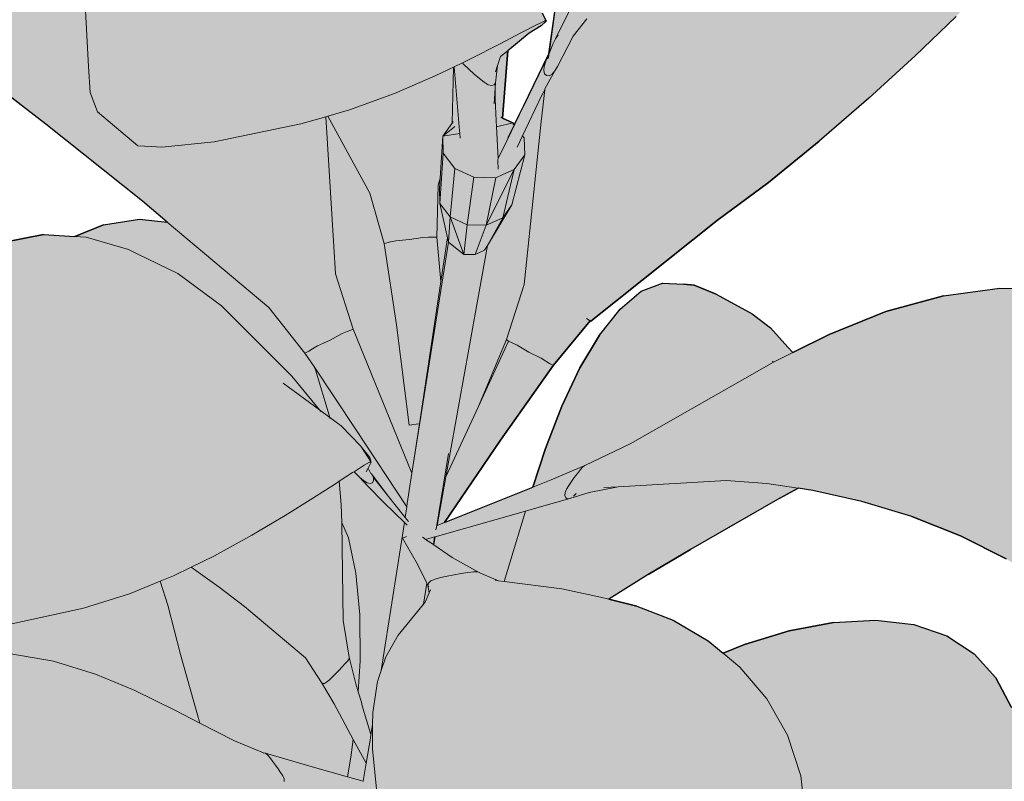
# Model space of a CAD drawing. Header units: millimetres. Extents: x 488786 to 747986, y 25193 to 95000.
# Tile 73 of 127: x 583467 to 583552, y 80817 to 80882. Entities that reach past the tile are written whole.
import ezdxf

# ---------------------------------------------------------------- set-up
doc = ezdxf.new("R2010")
doc.units = ezdxf.units.MM
doc.layers.add('25. 255', color=255, linetype='Continuous')
doc.layers.add('6. FUR1', color=181, linetype='Continuous')
doc.layers.add('7. FUR2', color=241, linetype='Continuous', lineweight=5)

# ---------------------------------------------------------------- blocks, each defined once
blk = doc.blocks.new('YUHIHA_Accessory_Plant_LeafBranch_A_Plan', base_point=(63907.697, -72136.76))
at = {"layer": '25. 255'}
h = blk.add_hatch(color=256, dxfattribs=at)
h.dxf.hatch_style = 1
h.paths.add_polyline_path([(63725.715, -72048.843), (63726.68, -72043.894), (63728.518, -72040.274), (63731.351, -72037.247), (63735.096, -72034.921), (63739.666, -72033.401), (63744.979, -72032.794), (63750.761, -72033.008), (63756.743, -72033.951), (63759.189, -72034.605), (63760.844, -72031.553), (63763.592, -72028.295), (63766.83, -72025.945), (63770.398, -72024.464), (63774.137, -72023.812), (63777.115, -72023.919), (63776.715, -72023.415), (63775.129, -72020.961), (63774.182, -72018.799), (63773.9, -72016.907), (63773.924, -72016.81), (63770.039, -72012.882), (63766.436, -72008.682), (63763.468, -72004.527), (63761.301, -72000.544), (63760.101, -71996.859), (63759.858, -71993.478), (63760.565, -71990.407), (63761.275, -71989.217), (63761.388, -71985.762), (63762.355, -71981.951), (63765.442, -71975.325), (63767.668, -71972.078), (63768.412, -71971.23), (63769.266, -71970.597), (63773.946, -71967.908), (63774.87, -71967.466), (63778.789, -71967.041), (63782.89, -71966.896), (63786.389, -71967.402), (63789.981, -71968.661), (63793.339, -71970.933), (63796.383, -71974.07), (63799.033, -71977.927), (63801.209, -71982.359), (63801.873, -71975.37), (63802.083, -71975.388), (63802.185, -71975.4), (63805.608, -71975.709), (63805.71, -71975.722), (63805.92, -71975.739), (63805.174, -71984.368), (63804.765, -71991.401), (63805.035, -71995.863), (63808.674, -72008.087), (63809.298, -72009.972), (63809.513, -72009.477), (63811.435, -72005.867), (63813.951, -72002.64), (63816.974, -71999.936), (63817.764, -71999.466), (63818.93, -71994.157), (63820.453, -71989.269), (63822.312, -71985.097), (63824.506, -71981.847), (63827.027, -71979.524), (63829.867, -71978.128), (63833.02, -71977.663), (63834.179, -71977.637), (63837.504, -71978.017), (63841.553, -71979.198), (63846.907, -71981.792), (63851.143, -71984.339), (63853.799, -71985.189), (63857.328, -71986.527), (63858.755, -71987.229), (63860.998, -71989), (63861.579, -71989.848), (63862.712, -71991.672), (63862.815, -71994.025), (63861.953, -71996.869), (63860.189, -72000.162), (63857.587, -72003.867), (63854.21, -72007.944), (63850.394, -72012.059), (63852.455, -72015.222), (63852.985, -72016.381), (63853.386, -72017.635), (63853.366, -72018.157), (63853.592, -72018.309), (63858.066, -72022.376), (63860.483, -72025.187), (63861.496, -72026.204), (63862.525, -72027.595), (63862.785, -72029.238), (63862.572, -72029.846), (63863.984, -72031.463), (63864.286, -72030.932), (63864.082, -72031.575), (63864.186, -72031.714), (63864.255, -72031.512), (63864.242, -72031.767), (63864.282, -72031.804), (63867.017, -72035.688), (63870.979, -72043.662), (63871.368, -72044.868), (63871.466, -72045.385), (63871.417, -72047.687), (63871.156, -72051.225), (63870.448, -72052.572), (63869.074, -72053.721), (63865.598, -72056.503), (63862.964, -72057.882), (63865.534, -72059.609), (63870.116, -72063.384), (63874.307, -72067.588), (63878.059, -72072.187), (63881.345, -72077.131), (63884.134, -72082.372), (63886.161, -72087.288), (63888.324, -72086.451), (63891.718, -72085.55), (63895.221, -72085.171), (63895.536, -72085.179), (63895.893, -72084.811), (63898.238, -72083.056), (63900.632, -72081.949), (63903.07, -72081.527), (63906.358, -72081.992), (63908.111, -72082.499), (63909.149, -72083.003), (63912.493, -72084.843), (63915.301, -72087.328), (63916.098, -72087.998), (63918.316, -72078.271), (63922.25, -72058.659), (63922.999, -72055.367), (63923.716, -72052.632), (63924.454, -72050.475), (63925.268, -72048.917), (63926.212, -72047.978), (63928.095, -72047.544), (63929.745, -72047.755), (63932.402, -72048.926), (63934.044, -72050.061), (63936.536, -72050.703), (63940.181, -72051.809), (63941.379, -72052.244), (63942.629, -72051.896), (63946.133, -72051.006), (63948.769, -72050.777), (63952.533, -72050.673), (63956.467, -72051.303), (63959.564, -72052.649), (63962.21, -72054.734), (63964.288, -72057.489), (63965.685, -72060.845), (63966.282, -72064.735), (63966.163, -72068.96), (63965.409, -72073.325), (63964.101, -72077.634), (63962.32, -72081.689), (63960.3, -72085.514), (63954.821, -72093.933), (63956.189, -72093.525), (63959.262, -72092.71), (63961.721, -72092.208), (63963.592, -72092.063), (63964.902, -72092.321), (63965.676, -72093.026), (63966.133, -72093.765), (63966.399, -72094.839), (63966.682, -72097.844), (63966.594, -72098.26), (63972.517, -72092.691), (63975.41, -72089.65), (63978.29, -72086.386), (63980.6, -72083.477), (63978.84, -72080.277), (63976.756, -72076.928), (63972.374, -72070.233), (63970.363, -72066.949), (63968.664, -72063.748), (63967.308, -72060.822), (63965.612, -72055.3), (63965.443, -72054.421), (63966.476, -72053.109), (63968.501, -72050.977), (63970.199, -72050.17), (63974.889, -72048.909), (63979.172, -72047.993), (63983.66, -72047.618), (63988.265, -72047.945), (63992.54, -72049.308), (63996.298, -72051.608), (63999.35, -72054.745), (64001.508, -72058.619), (64002.583, -72063.129), (64002.682, -72068.049), (64001.909, -72073.152), (64000.37, -72078.212), (64000.11, -72078.856), (63999.53, -72080.095), (64000.281, -72081.024), (64001.659, -72083.791), (64002.219, -72086.638), (64002.343, -72087.36), (64002.027, -72090.185), (64000.729, -72092.895), (63998.373, -72095.405), (63995.177, -72097.654), (63991.356, -72099.578), (63987.129, -72101.118), (63986.164, -72101.357), (63985.421, -72102.494), (63982.503, -72107.538), (63978.937, -72113.918), (63979.995, -72114.059), (63987.263, -72109.602), (63994.264, -72105.132), (63994.461, -72105.01), (63998.39, -72101.996), (64007.847, -72091.165), (64014.752, -72082.673), (64021.301, -72074.275), (64028.528, -72064.904), (64030.022, -72063.184), (64031.156, -72062.253), (64032.007, -72062.15), (64032.983, -72062.579), (64033.54, -72063.211), (64035.844, -72066.075), (64038.039, -72071.951), (64039.129, -72073.178), (64042.489, -72075.465), (64045.573, -72078.315), (64047.872, -72081.269), (64049.933, -72084.091), (64050.957, -72086.998), (64051.193, -72088.061), (64051.18, -72091.015), (64050.008, -72093.89), (64047.628, -72096.621), (64043.993, -72099.143), (64039.384, -72101.391), (64034.086, -72103.302), (64028.382, -72104.811), (64022.555, -72105.852), (64016.922, -72106.533), (64001.816, -72107.768), (63996.676, -72109.19), (63996.629, -72109.203), (63983.179, -72114.483), (64011.831, -72118.294), (64016.255, -72117.595), (64017.481, -72117.518), (64021.652, -72117.972), (64022.426, -72117.889), (64022.314, -72117.715), (64021.862, -72116.577), (64021.48, -72115.437), (64022.85, -72110.574), (64024.226, -72109.237), (64026.347, -72108.094), (64032.529, -72105.179), (64036.736, -72103.638), (64041.047, -72102.435), (64045.029, -72101.86), (64048.47, -72101.85), (64051.157, -72102.342), (64052.879, -72103.273), (64053.424, -72104.58), (64053.403, -72105.791), (64052.461, -72108.79), (64055.241, -72106.839), (64058.93, -72104.054), (64062.606, -72101.12), (64066.157, -72098.15), (64069.472, -72095.259), (64075.085, -72090.163), (64077.432, -72088.174), (64079.505, -72086.701), (64081.328, -72085.851), (64084.101, -72085.45), (64085.809, -72085.805), (64086.287, -72086.088), (64087.398, -72087.584), (64089.975, -72090.791), (64092.699, -72095.212), (64094.073, -72098.204), (64095.696, -72102.644), (64096.478, -72107.58), (64096.131, -72111.708), (64094.704, -72115.58), (64092.226, -72119.046), (64088.723, -72121.953), (64084.223, -72124.15), (64079.002, -72125.653), (64073.338, -72126.478), (64067.506, -72126.641), (64061.784, -72126.158), (64056.26, -72125.289), (64048.244, -72123.342), (64047.634, -72126.214), (64046.509, -72128.359), (64055.276, -72130.249), (64060.556, -72131.891), (64065.731, -72133.833), (64070.513, -72136.308), (64074.722, -72139.239), (64078.174, -72142.55), (64080.689, -72146.167), (64082.086, -72150.014), (64082.419, -72153.994), (64081.743, -72158.011), (64079.868, -72162.565), (64077.433, -72166.349), (64074.236, -72170.036), (64072.199, -72172.123), (64067.518, -72176.044), (64066.393, -72176.617), (64065.803, -72176.883), (64064.085, -72177.78), (64063.118, -72178.247), (64062.594, -72178.169), (64062.214, -72177.553), (64061.856, -72176.057), (64061.021, -72171.999), (64060.335, -72168.874), (64059.394, -72165.167), (64058.137, -72161.058), (64056.505, -72156.725), (64054.438, -72152.348), (64052.073, -72148.072), (64049.546, -72144.041), (64046.993, -72140.401), (64044.549, -72137.296), (64043.855, -72136.518), (64043.454, -72138.048), (64042.586, -72139.431), (64043.335, -72147.905), (64042.369, -72153.066), (64041.688, -72154.043), (64041.016, -72154.947), (64039.56, -72154.991), (64037.249, -72154.16), (64034.013, -72152.44), (64030.5, -72150.253), (64032.305, -72154.198), (64032.983, -72158.187), (64032.584, -72162.097), (64031.182, -72165.856), (64028.535, -72170.029), (64025.448, -72173.256), (64021.651, -72176.334), (64013.946, -72180.962), (64011.372, -72181.903), (64010.586, -72182.296), (64009.409, -72182.686), (64008.891, -72182.758), (64008.698, -72182.331), (64008.906, -72180.22), (64008.969, -72178.233), (64008.951, -72175.384), (64008.758, -72171.825), (64008.295, -72167.706), (64007.467, -72163.179), (64006.18, -72158.396), (64004.549, -72153.543), (64002.686, -72148.81), (64000.708, -72144.385), (63998.728, -72140.454), (63997.038, -72137.417), (63995.073, -72140.148), (63994.889, -72140.943), (63995.029, -72147.517), (63994.028, -72150.937), (63993.734, -72151.37), (63993.181, -72151.874), (63992.478, -72151.451), (63991.558, -72150.557), (63989.472, -72147.704), (63989.314, -72147.178), (63989.335, -72146.768), (63989.824, -72145.205), (63988.78, -72143.897), (63986.06, -72140.825), (63982.967, -72137.55), (63979.674, -72134.223), (63976.355, -72130.989), (63973.169, -72127.978), (63969.647, -72124.886), (63969.377, -72125.403), (63967.24, -72129.044), (63965.348, -72131.856), (63963.903, -72133.516), (63965.049, -72134.765), (63965.724, -72135.579), (63966.32, -72135.388), (63969.215, -72135.008), (63971.687, -72135.373), (63973.738, -72136.547), (63974.574, -72137.224), (63975.697, -72138.226), (63976.582, -72139.416), (63978.244, -72142.354), (63978.657, -72143.156), (63979.778, -72146.641), (63981.219, -72149.813), (63983.032, -72154.594), (63983.733, -72157.441), (63984.329, -72161.942), (63983.926, -72166.805), (63982.559, -72170.313), (63980.133, -72173.348), (63976.712, -72175.821), (63972.361, -72177.642), (63972.458, -72177.634), (63976.275, -72177.167), (63979.873, -72177.303), (63983.329, -72177.96), (63985.402, -72178.661), (63985.971, -72178.891), (63988.852, -72179.932), (63989.596, -72180.495), (63990.106, -72181.044), (63992.256, -72185.894), (63992.617, -72187.216), (63992.721, -72192.878), (63992.472, -72197.874), (63991.669, -72202.564), (63990.104, -72207.204), (63987.544, -72211.278), (63984.139, -72214.656), (63980.036, -72217.209), (63975.384, -72218.808), (63970.332, -72219.32), (63965.094, -72218.859), (63963.933, -72218.565), (63963.301, -72221.087), (63961.85, -72224.992), (63959.661, -72228.595), (63957.9, -72231.384), (63956.537, -72232.454), (63957.843, -72236), (63958.735, -72240.671), (63958.645, -72245.147), (63957.613, -72249.341), (63955.678, -72253.17), (63952.881, -72256.552), (63949.26, -72259.404), (63948.594, -72259.879), (63945.328, -72261.925), (63941.83, -72263.653), (63937.207, -72265.361), (63935.998, -72265.736), (63934.699, -72265.865), (63930.828, -72265.946), (63930.802, -72265.946), (63929.76, -72265.991), (63929.179, -72265.953), (63928.515, -72265.645), (63925.14, -72262.69), (63923.84, -72260.565), (63922.751, -72257.704), (63922.075, -72254.044), (63921.741, -72249.757), (63921.676, -72245.014), (63921.692, -72244.409), (63921.637, -72244.453), (63920.762, -72244.969), (63916.999, -72246.898), (63912.324, -72248.393), (63905.137, -72249.611), (63903.893, -72249.792), (63900.304, -72249.699), (63898.176, -72249.811), (63895.468, -72249.587), (63894.416, -72249.063), (63893.205, -72248.407), (63892.071, -72247.207), (63891.239, -72245.273), (63890.934, -72242.418), (63891.068, -72238.751), (63891.553, -72234.388), (63892.303, -72229.449), (63893.229, -72224.05), (63894.291, -72218.418), (63895.45, -72212.787), (63896.663, -72207.404), (63897.891, -72202.518), (63898.385, -72200.698), (63897.562, -72198.337), (63895.513, -72189.069), (63895.006, -72183.783), (63895.096, -72182.442), (63895.212, -72181.083), (63898.377, -72176.505), (63900.143, -72175.63), (63900.53, -72175.573), (63900.525, -72175.537), (63897.883, -72167.849), (63889.807, -72169.302), (63887.464, -72169.799), (63887.131, -72169.901), (63891.458, -72187.038), (63892.357, -72191.787), (63892.888, -72196.472), (63893.013, -72200.922), (63892.691, -72204.97), (63891.882, -72208.45), (63890.546, -72211.201), (63888.711, -72213.237), (63886.408, -72214.577), (63882.837, -72215.523), (63879.789, -72215.555), (63876.106, -72215.161), (63873.194, -72214.415), (63867.584, -72212.69), (63867.414, -72212.693), (63867.272, -72212.689), (63864.98, -72213.028), (63862.141, -72212.793), (63860.72, -72212.322), (63860.129, -72211.787), (63859.549, -72211.064), (63859.616, -72209.699), (63860.256, -72207.707), (63861.396, -72205.104), (63862.966, -72201.907), (63864.89, -72198.135), (63867.07, -72193.994), (63867.279, -72193.609), (63863.273, -72193.486), (63859.21, -72193.036), (63857.168, -72193.218), (63854.45, -72193.293), (63854.121, -72193.258), (63853.868, -72193.65), (63851.501, -72195.748), (63851.083, -72195.991), (63848.326, -72197.465), (63846.02, -72198.003), (63844.444, -72200.603), (63842.16, -72202.887), (63839.351, -72204.612), (63837.436, -72205.243), (63843.062, -72209.287), (63844.562, -72210.421), (63845.435, -72211.214), (63845.668, -72211.709), (63845.108, -72212.46), (63844.78, -72212.646), (63841.441, -72214.369), (63839.877, -72214.838), (63834.868, -72215.698), (63833.601, -72216.255), (63833.003, -72222.089), (63831.949, -72226.139), (63830.298, -72230.112), (63827.928, -72233.535), (63825.007, -72236.279), (63821.702, -72238.213), (63818.179, -72239.209), (63814.604, -72239.138), (63812.016, -72238.399), (63809.415, -72238.872), (63806.292, -72238.681), (63804.023, -72237.95), (63805.729, -72240.158), (63812.425, -72248.338), (63818.772, -72255.814), (63825.124, -72263.205), (63825.952, -72264.359), (63826.061, -72264.961), (63825.289, -72265.727), (63820.814, -72267.341), (63818.814, -72267.668), (63812.577, -72267.887), (63811.572, -72268.134), (63809.966, -72269.014), (63805.492, -72272.72), (63802.383, -72274.471), (63799.899, -72275.271), (63797.426, -72276.124), (63794.165, -72275.989), (63793.759, -72276.784), (63792.271, -72278.19), (63789.418, -72279.545), (63787.019, -72279.968), (63783.041, -72279.99), (63783.474, -72281.894), (63784.253, -72286.167), (63784.746, -72290.174), (63784.885, -72293.767), (63784.624, -72296.916), (63783.912, -72299.591), (63782.703, -72301.76), (63780.948, -72303.394), (63778.811, -72304.798), (63776.78, -72305.681), (63774.334, -72306.268), (63773.513, -72306.439), (63771.324, -72306.436), (63766.924, -72306.623), (63762.952, -72306.452), (63759.346, -72305.737), (63756.895, -72304.956), (63756.142, -72304.58), (63753.265, -72303.028), (63751.048, -72300.701), (63749.528, -72297.69), (63748.744, -72294.086), (63748.73, -72289.979), (63749.525, -72285.461), (63751.005, -72280.734), (63753.046, -72276.002), (63755.524, -72271.471), (63758.316, -72267.344), (63761.313, -72263.57), (63769.067, -72254.682), (63770.754, -72251.344), (63770.776, -72251.282), (63768.859, -72248.727), (63768.682, -72247.958), (63769.179, -72247.674), (63770.313, -72247.259), (63772.411, -72246.178), (63774.075, -72240.629), (63773.307, -72240.047), (63773.216, -72239.853), (63772.047, -72241.302), (63769.023, -72245.183), (63767.441, -72249.529), (63765.516, -72254.164), (63763.514, -72258.304), (63761.478, -72261.779), (63759.453, -72264.415), (63757.482, -72266.04), (63755.533, -72266.698), (63753.573, -72266.43), (63752.44, -72266.197), (63750.506, -72265.114), (63750.403, -72265.043), (63750.256, -72265.168), (63746.365, -72267.539), (63742.336, -72269.23), (63738.312, -72270.139), (63734.436, -72270.17), (63730.85, -72269.224), (63727.638, -72267.396), (63724.885, -72264.781), (63722.676, -72261.475), (63721.095, -72257.571), (63719.917, -72253.577), (63719.326, -72250.195), (63718.915, -72245.655), (63718.935, -72244.602), (63719.142, -72243.453), (63720.903, -72240.352), (63721.854, -72239.998), (63724.618, -72240.386), (63729.753, -72241.761), (63732.057, -72242.48), (63734.245, -72240.986), (63738.379, -72238.408), (63743.033, -72235.697), (63747.972, -72232.997), (63752.959, -72230.452), (63757.899, -72228.218), (63770.329, -72222.019), (63770.377, -72222.064), (63774.256, -72219.002), (63780.033, -72213.681), (63786.206, -72207.772), (63778.183, -72209.15), (63776.416, -72212.16), (63774.291, -72215.419), (63772.083, -72218.304), (63769.855, -72220.705), (63767.666, -72222.513), (63765.577, -72223.616), (63763.65, -72223.908), (63761.862, -72223.45), (63761.017, -72223.164), (63759.355, -72222.043), (63756.683, -72219.723), (63755.393, -72218.235), (63754.302, -72216.29), (63753.972, -72215.755), (63750.621, -72216.614), (63745.445, -72217.515), (63740.334, -72217.792), (63735.476, -72217.421), (63731.056, -72216.374), (63727.26, -72214.629), (63724.275, -72212.162), (63722.104, -72209.087), (63720.75, -72205.52), (63720.219, -72201.572), (63720.169, -72201.047), (63720.389, -72196.872), (63721.135, -72193.19), (63721.311, -72192.478), (63723.629, -72185.537), (63724.031, -72184.552), (63726.978, -72180.915), (63727.369, -72181.188), (63727.976, -72181.407), (63730.408, -72184.475), (63732.053, -72186.513), (63734.195, -72189.012), (63736.797, -72191.781), (63739.819, -72194.635), (63743.222, -72197.391), (63746.967, -72199.866), (63750.88, -72202.023), (63754.784, -72203.829), (63755.985, -72204.287), (63757.681, -72203.777), (63766.105, -72201.086), (63770.09, -72199.759), (63773.84, -72198.394), (63771.622, -72197.303), (63768.805, -72195.476), (63766.25, -72193.134), (63765.217, -72191.816), (63763.284, -72192.168), (63759.291, -72192.497), (63755.441, -72192.398), (63751.877, -72191.843), (63748.743, -72190.805), (63746.183, -72189.257), (63744.207, -72187.253), (63742.828, -72184.844), (63742.054, -72182.084), (63741.946, -72181.473), (63741.738, -72178.484), (63742.044, -72175.091), (63743.229, -72170.019), (63744.915, -72165.992), (63745.326, -72165.215), (63745.722, -72164.76), (63746.344, -72164.242), (63748.041, -72163.966), (63749.431, -72164.311), (63749.599, -72164.389), (63749.499, -72163.733), (63749.372, -72161.147), (63749.276, -72161.016), (63748.626, -72159.323), (63748.255, -72156.976), (63748.452, -72155.959), (63749.319, -72154.536), (63749.481, -72154.587), (63749.588, -72154.634), (63749.928, -72155.759), (63751.438, -72160.998), (63751.461, -72161.04), (63752.433, -72161.834), (63754.958, -72163.319), (63758.061, -72164.597), (63761.705, -72165.537), (63765.696, -72166.16), (63766.368, -72166.213), (63766.712, -72165.761), (63769.605, -72162.697), (63772.159, -72160.443), (63775.076, -72158.313), (63774.354, -72157.246), (63773.391, -72154.634), (63773.001, -72151.731), (63773.216, -72148.629), (63774.066, -72145.42), (63775.255, -72142.314), (63777.243, -72138.723), (63774.653, -72133.855), (63772.39, -72128.367), (63770.7, -72122.739), (63770.617, -72122.679), (63769.856, -72122.056), (63767.775, -72119.415), (63766.591, -72116.088), (63766.281, -72112.194), (63766.822, -72107.852), (63768.191, -72103.182), (63769.45, -72100.359), (63769.577, -72099.106), (63770.75, -72093.286), (63772.484, -72087.608), (63774.764, -72082.128), (63777.577, -72076.901), (63780.888, -72071.973), (63781.987, -72070.639), (63780.388, -72070.268), (63778.269, -72071.01), (63773.969, -72072.457), (63769.657, -72073.818), (63765.479, -72075.023), (63761.58, -72076.002), (63758.108, -72076.684), (63755.208, -72077), (63752.871, -72076.909), (63751.086, -72076.373), (63749.844, -72075.352), (63749.363, -72074.54), (63748.649, -72073.127), (63748.226, -72071.072), (63746.227, -72071.827), (63742.676, -72072.93), (63739.548, -72073.549), (63736.859, -72073.595), (63734.625, -72072.979), (63732.532, -72071.863), (63729.793, -72068.96), (63729.384, -72068.301), (63728.467, -72065.064), (63727.353, -72061.751), (63726.072, -72056.709), (63725.769, -72053.564)])
at = {"layer": '6. FUR1'}
for p, q in [((63742.054, -72182.084), (63742.828, -72184.844)), ((63744.207, -72187.253), (63742.828, -72184.844)), ((63746.183, -72189.257), (63744.207, -72187.253)), ((63748.743, -72190.805), (63746.183, -72189.257)), ((63751.877, -72191.843), (63748.743, -72190.805)), ((63755.441, -72192.398), (63751.877, -72191.843)), ((63755.441, -72192.398), (63759.291, -72192.497)), ((63759.291, -72192.497), (63763.284, -72192.168)), ((63763.284, -72192.168), (63765.217, -72191.816)), ((63766.25, -72193.134), (63765.217, -72191.816)), ((63768.805, -72195.476), (63766.25, -72193.134)), ((63743.222, -72197.391), (63739.819, -72194.635)), ((63771.622, -72197.303), (63768.805, -72195.476)), ((63746.967, -72199.866), (63743.222, -72197.391)), ((63771.622, -72197.303), (63773.84, -72198.394)), ((63770.09, -72199.759), (63773.84, -72198.394)), ((63746.967, -72199.866), (63750.88, -72202.023)), ((63770.09, -72199.759), (63766.105, -72201.086)), ((63750.88, -72202.023), (63754.784, -72203.829)), ((63754.784, -72203.829), (63755.985, -72204.287)), ((63757.681, -72203.777), (63755.985, -72204.287)), ((63786.206, -72207.772), (63778.183, -72209.15)), ((63786.206, -72207.772), (63780.033, -72213.681)), ((63776.416, -72212.16), (63778.183, -72209.15)), ((63774.291, -72215.419), (63776.416, -72212.16)), ((63780.033, -72213.681), (63774.256, -72219.002)), ((63750.621, -72216.614), (63753.972, -72215.755)), ((63753.972, -72215.755), (63754.302, -72216.29)), ((63772.083, -72218.304), (63774.291, -72215.419)), ((63735.476, -72217.421), (63731.056, -72216.374)), ((63745.445, -72217.515), (63750.621, -72216.614)), ((63755.393, -72218.235), (63754.302, -72216.29)), ((63740.334, -72217.792), (63735.476, -72217.421)), ((63740.334, -72217.792), (63745.445, -72217.515)), ((63756.683, -72219.723), (63755.393, -72218.235)), ((63769.855, -72220.705), (63772.083, -72218.304)), ((63774.256, -72219.002), (63770.377, -72222.064)), ((63759.355, -72222.043), (63756.683, -72219.723)), ((63769.855, -72220.705), (63767.666, -72222.513)), ((63770.329, -72222.019), (63757.899, -72228.218)), ((63759.355, -72222.043), (63761.017, -72223.164)), ((63770.377, -72222.064), (63770.329, -72222.019)), ((63767.666, -72222.513), (63765.577, -72223.616)), ((63761.017, -72223.164), (63761.862, -72223.45)), ((63763.65, -72223.908), (63761.862, -72223.45)), ((63765.577, -72223.616), (63763.65, -72223.908)), ((63757.899, -72228.218), (63752.959, -72230.452)), ((63752.959, -72230.452), (63747.972, -72232.997)), ((63743.033, -72235.697), (63747.972, -72232.997)), ((63738.379, -72238.408), (63743.033, -72235.697)), ((63806.292, -72238.681), (63804.023, -72237.95)), ((63804.023, -72237.95), (63805.729, -72240.158)), ((63734.245, -72240.986), (63738.379, -72238.408)), ((63809.415, -72238.872), (63806.292, -72238.681)), ((63809.415, -72238.872), (63812.016, -72238.399)), ((63814.604, -72239.138), (63812.016, -72238.399)), ((63773.216, -72239.853), (63772.047, -72241.302)), ((63773.216, -72239.853), (63773.307, -72240.047)), ((63814.604, -72239.138), (63818.179, -72239.209)), ((63774.075, -72240.629), (63772.411, -72246.178)), ((63773.307, -72240.047), (63774.075, -72240.629)), ((63772.047, -72241.302), (63769.151, -72245.017)), ((63769.013, -72245.209), (63767.441, -72249.529)), ((63769.023, -72245.183), (63769.013, -72245.209)), ((63769.151, -72245.017), (63769.023, -72245.183)), ((63770.313, -72247.259), (63772.411, -72246.178)), ((63769.179, -72247.674), (63770.313, -72247.259)), ((63769.179, -72247.674), (63768.682, -72247.958)), ((63768.859, -72248.727), (63768.682, -72247.958))]:
    blk.add_line(p, q, dxfattribs=at)
for points in [[(63818.179, -72239.209), (63814.604, -72239.138), (63812.016, -72238.399), (63809.415, -72238.872), (63806.292, -72238.681), (63804.023, -72237.95), (63805.729, -72240.158), (63812.425, -72248.338), (63818.772, -72255.814)], [(63768.859, -72248.727), (63768.682, -72247.958), (63769.179, -72247.674), (63770.313, -72247.259), (63772.411, -72246.178), (63774.075, -72240.629), (63773.307, -72240.047), (63773.216, -72239.853), (63772.047, -72241.302), (63769.023, -72245.183), (63767.441, -72249.529)], [(63734.245, -72240.986), (63738.379, -72238.408), (63743.033, -72235.697), (63747.972, -72232.997), (63752.959, -72230.452), (63757.899, -72228.218), (63770.329, -72222.019), (63770.377, -72222.064), (63774.256, -72219.002), (63780.033, -72213.681), (63786.206, -72207.772), (63778.183, -72209.15), (63776.416, -72212.16), (63774.291, -72215.419), (63772.083, -72218.304), (63769.855, -72220.705), (63767.666, -72222.513), (63765.577, -72223.616), (63763.65, -72223.908), (63761.862, -72223.45), (63761.017, -72223.164), (63759.355, -72222.043), (63756.683, -72219.723), (63755.393, -72218.235), (63754.302, -72216.29), (63753.972, -72215.755), (63750.621, -72216.614), (63745.445, -72217.515), (63740.334, -72217.792), (63735.476, -72217.421), (63731.056, -72216.374)], [(63739.819, -72194.635), (63743.222, -72197.391), (63746.967, -72199.866), (63750.88, -72202.023), (63754.784, -72203.829), (63755.985, -72204.287), (63757.681, -72203.777), (63766.105, -72201.086), (63770.09, -72199.759), (63773.84, -72198.394), (63771.622, -72197.303), (63768.805, -72195.476), (63766.25, -72193.134), (63765.217, -72191.816), (63763.284, -72192.168), (63759.291, -72192.497), (63755.441, -72192.398), (63751.877, -72191.843), (63748.743, -72190.805), (63746.183, -72189.257), (63744.207, -72187.253), (63742.828, -72184.844), (63742.054, -72182.084)]]:
    blk.add_lwpolyline(points, dxfattribs=at)
at = {"layer": '7. FUR2'}
for p, q in [((63761.288, -72176.409), (63760.933, -72180.142)), ((63760.933, -72180.142), (63761.299, -72183.779)), ((63761.299, -72183.779), (63762.383, -72187.208)), ((63796.71, -72186.673), (63796.326, -72190.131)), ((63764.071, -72190.352), (63762.383, -72187.208)), ((63797.107, -72189.037), (63797.67, -72187.57)), ((63797.67, -72187.57), (63797.646, -72187.557)), ((63798.915, -72188.226), (63797.67, -72187.57)), ((63798.915, -72188.226), (63798.271, -72189.804)), ((63801.687, -72189.689), (63798.915, -72188.226)), ((63796.29, -72191.051), (63797.107, -72189.037)), ((63797.107, -72189.037), (63797.758, -72191.251)), ((63804.269, -72189.183), (63804.297, -72188.981)), ((63804.328, -72189.456), (63804.269, -72189.183)), ((63798.271, -72189.804), (63797.758, -72191.251)), ((63801.687, -72189.689), (63805.365, -72191.68)), ((63804.443, -72189.779), (63804.328, -72189.456)), ((63804.581, -72190.132), (63804.443, -72189.779)), ((63765.217, -72191.816), (63764.071, -72190.352)), ((63796.326, -72190.131), (63795.875, -72192.129)), ((63804.738, -72190.504), (63804.581, -72190.132)), ((63804.912, -72190.886), (63804.738, -72190.504)), ((63805.082, -72191.233), (63804.912, -72190.886)), ((63795.875, -72192.129), (63796.206, -72191.334)), ((63796.206, -72191.334), (63796.29, -72191.051)), ((63796.206, -72191.334), (63796.394, -72193.907)), ((63797.758, -72191.251), (63798.734, -72194.571)), ((63805.227, -72191.503), (63805.082, -72191.233)), ((63805.365, -72191.68), (63805.227, -72191.503)), ((63805.512, -72191.747), (63805.365, -72191.68)), ((63805.561, -72191.736), (63805.512, -72191.747)), ((63805.512, -72191.747), (63807.74, -72193.258)), ((63795.875, -72192.129), (63795.643, -72193.16)), ((63795.643, -72193.16), (63794.7, -72195.673)), ((63810.319, -72195.376), (63807.74, -72193.258)), ((63796.394, -72193.907), (63796.414, -72194.218)), ((63796.414, -72194.218), (63796.482, -72195.149)), ((63798.734, -72194.571), (63799.385, -72196.592)), ((63794.7, -72195.673), (63794.189, -72196.512)), ((63796.482, -72195.149), (63795.77, -72197.681)), ((63796.482, -72195.149), (63796.534, -72195.865)), ((63796.534, -72195.865), (63796.613, -72198.21)), ((63810.69, -72201.479), (63810.319, -72195.376)), ((63812.139, -72196.87), (63810.319, -72195.376)), ((63789.58, -72208.494), (63794.189, -72196.512)), ((63794.189, -72196.512), (63793.538, -72197.582)), ((63798.406, -72196.846), (63798.705, -72196.655)), ((63798.705, -72196.655), (63798.963, -72196.516)), ((63798.963, -72196.516), (63799.174, -72196.466)), ((63799.174, -72196.466), (63799.32, -72196.495)), ((63799.32, -72196.495), (63799.385, -72196.592)), ((63799.385, -72196.592), (63800.291, -72198.942)), ((63792.134, -72199.176), (63793.538, -72197.582)), ((63797.059, -72197.763), (63797.374, -72197.529)), ((63797.374, -72197.529), (63797.722, -72197.28)), ((63797.722, -72197.28), (63798.072, -72197.053)), ((63798.072, -72197.053), (63798.406, -72196.846)), ((63812.139, -72196.87), (63815.22, -72199.319)), ((63773.84, -72198.394), (63774.478, -72198.708)), ((63794.967, -72201.56), (63795.77, -72197.681)), ((63796.613, -72198.21), (63796.47, -72201.406)), ((63796.613, -72198.21), (63796.651, -72198.09)), ((63796.651, -72198.09), (63796.809, -72197.945)), ((63796.809, -72197.945), (63797.059, -72197.763)), ((63774.478, -72198.708), (63777.589, -72200.129)), ((63792.134, -72199.176), (63789.448, -72201.317)), ((63804.472, -72204.345), (63800.291, -72198.942)), ((63815.22, -72199.319), (63818.162, -72201.36)), ((63782.276, -72201.778), (63777.589, -72200.129)), ((63766.105, -72201.086), (63761.904, -72202.449)), ((63779.229, -72207.283), (63782.276, -72201.778)), ((63782.73, -72201.938), (63782.276, -72201.778)), ((63788.768, -72202.161), (63789.223, -72201.496)), ((63788.777, -72203.013), (63789.448, -72201.317)), ((63789.448, -72201.317), (63789.223, -72201.496)), ((63794.537, -72205.139), (63794.967, -72201.56)), ((63795.223, -72207.538), (63796.47, -72201.406)), ((63810.872, -72205.83), (63810.69, -72201.479)), ((63818.162, -72201.36), (63821.467, -72203.216)), ((63761.904, -72202.449), (63757.681, -72203.777)), ((63784.104, -72202.891), (63782.73, -72201.938)), ((63783.009, -72202.036), (63782.73, -72201.938)), ((63788.607, -72202.395), (63788.768, -72202.161)), ((63788.678, -72202.678), (63788.728, -72202.817)), ((63788.728, -72202.817), (63788.768, -72202.161)), ((63784.312, -72203.04), (63784.104, -72202.891)), ((63784.668, -72203.13), (63784.312, -72203.04)), ((63786.199, -72204.711), (63784.312, -72203.04)), ((63785.146, -72203.179), (63784.668, -72203.13)), ((63785.722, -72203.21), (63785.146, -72203.179)), ((63786.344, -72203.228), (63785.722, -72203.21)), ((63786.959, -72203.238), (63786.344, -72203.228)), ((63787.532, -72203.233), (63786.959, -72203.238)), ((63788.026, -72203.205), (63787.532, -72203.233)), ((63788.409, -72203.133), (63788.026, -72203.205)), ((63788.643, -72202.993), (63788.409, -72203.133)), ((63788.728, -72202.817), (63788.643, -72202.993)), ((63788.777, -72203.013), (63788.728, -72202.817)), ((63789.22, -72204.776), (63788.777, -72203.013)), ((63825.072, -72204.663), (63821.467, -72203.216)), ((63755.985, -72204.287), (63758.505, -72205.247)), ((63806.257, -72206.417), (63804.472, -72204.345)), ((63758.505, -72205.247), (63761.867, -72206.243)), ((63787.517, -72206.099), (63786.199, -72204.711)), ((63790.019, -72207.241), (63789.22, -72204.776)), ((63794.537, -72208.228), (63794.537, -72205.139)), ((63787.25, -72206.749), (63787.517, -72206.099)), ((63787.545, -72206.129), (63787.517, -72206.099)), ((63811.1, -72207.98), (63810.872, -72205.83)), ((63771.013, -72207.657), (63761.867, -72206.243)), ((63787.25, -72206.749), (63779.229, -72207.283)), ((63787.296, -72206.76), (63787.25, -72206.749)), ((63787.296, -72206.76), (63787.545, -72206.129)), ((63788.096, -72206.709), (63787.296, -72206.76)), ((63788.096, -72206.709), (63787.545, -72206.129)), ((63788.212, -72206.831), (63788.096, -72206.709)), ((63788.325, -72206.951), (63788.212, -72206.831)), ((63806.257, -72206.417), (63808.224, -72208.607)), ((63771.013, -72207.657), (63773.553, -72207.681)), ((63772.238, -72207.847), (63771.013, -72207.657)), ((63775.274, -72207.539), (63773.553, -72207.681)), ((63774.703, -72207.836), (63774.941, -72207.682)), ((63775.163, -72207.581), (63775.274, -72207.539)), ((63777.995, -72207.356), (63775.274, -72207.539)), ((63775.274, -72207.539), (63775.48, -72207.561)), ((63775.48, -72207.561), (63775.607, -72207.682)), ((63775.607, -72207.682), (63775.642, -72207.876)), ((63779.229, -72207.283), (63777.995, -72207.356)), ((63784.627, -72213.507), (63786.97, -72207.534)), ((63785.263, -72211.596), (63786.892, -72207.654)), ((63786.892, -72207.654), (63786.206, -72207.772)), ((63786.97, -72207.534), (63787.021, -72207.453)), ((63787.021, -72207.453), (63787.071, -72207.327)), ((63789.636, -72207.282), (63790.019, -72207.241)), ((63795.223, -72207.538), (63794.824, -72209.645)), ((63813.875, -72207.485), (63811.1, -72207.98)), ((63813.875, -72207.485), (63817.986, -72207.11)), ((63817.986, -72207.11), (63825.211, -72207.079)), ((63774.667, -72207.868), (63774.703, -72207.836)), ((63775.381, -72208.377), (63775.121, -72208.651)), ((63775.571, -72208.117), (63775.381, -72208.377)), ((63775.642, -72207.876), (63775.571, -72208.117)), ((63789.21, -72208.502), (63789.417, -72208.917)), ((63789.393, -72208.235), (63789.58, -72208.494)), ((63789.58, -72208.494), (63790.941, -72210.555)), ((63794.824, -72209.645), (63794.537, -72208.228)), ((63808.224, -72208.607), (63806.074, -72209.139)), ((63809.874, -72208.199), (63808.224, -72208.607)), ((63811.1, -72207.98), (63809.874, -72208.199)), ((63776.512, -72209.437), (63773.443, -72210.038)), ((63774.536, -72209.218), (63774.199, -72209.511)), ((63774.841, -72208.931), (63774.536, -72209.218)), ((63775.121, -72208.651), (63774.841, -72208.931)), ((63778.183, -72209.15), (63776.512, -72209.437)), ((63789.083, -72209.786), (63789.417, -72208.917)), ((63789.417, -72208.917), (63790.529, -72211.144)), ((63806.074, -72209.139), (63802.566, -72210.193)), ((63773.443, -72210.038), (63769.24, -72211.024)), ((63773.636, -72209.953), (63773.443, -72210.038)), ((63773.882, -72209.77), (63773.636, -72209.953)), ((63774.199, -72209.511), (63773.882, -72209.77)), ((63788.058, -72212.493), (63788.988, -72210.032)), ((63788.988, -72210.032), (63789.083, -72209.786)), ((63789.083, -72209.786), (63791.954, -72217.18)), ((63794.824, -72209.645), (63794.54, -72211.144)), ((63802.566, -72210.193), (63799.443, -72211.248)), ((63769.24, -72211.024), (63755.765, -72215.285)), ((63790.529, -72211.144), (63791.465, -72213.17)), ((63790.529, -72211.144), (63791.366, -72212.822)), ((63790.941, -72210.555), (63791.966, -72212.209)), ((63794.54, -72211.144), (63794.292, -72213.129)), ((63777.623, -72230.227), (63785.263, -72211.596)), ((63785.263, -72211.596), (63781.32, -72216.849)), ((63799.443, -72211.248), (63796.795, -72212.194)), ((63780.842, -72231.207), (63788.058, -72212.493)), ((63786.543, -72216.504), (63788.058, -72212.493)), ((63788.058, -72212.493), (63790.384, -72225.635)), ((63791.366, -72212.822), (63791.395, -72212.566)), ((63791.465, -72213.17), (63791.366, -72212.822)), ((63791.395, -72212.566), (63791.525, -72212.417)), ((63791.525, -72212.417), (63791.728, -72212.39)), ((63791.728, -72212.39), (63791.976, -72212.499)), ((63791.966, -72212.209), (63792.519, -72213.126)), ((63791.976, -72212.499), (63792.241, -72212.759)), ((63792.241, -72212.759), (63792.519, -72213.126)), ((63794.644, -72212.995), (63796.795, -72212.194)), ((63791.49, -72213.222), (63791.465, -72213.17)), ((63791.49, -72213.222), (63791.64, -72213.724)), ((63791.64, -72213.724), (63791.86, -72213.452)), ((63791.922, -72214.027), (63792.876, -72213.668)), ((63792.519, -72213.126), (63792.699, -72213.384)), ((63792.699, -72213.384), (63792.806, -72213.556)), ((63792.806, -72213.556), (63792.876, -72213.668)), ((63792.876, -72213.668), (63793.012, -72213.617)), ((63793.012, -72213.617), (63794.292, -72213.129)), ((63794.292, -72213.129), (63794.644, -72212.995)), ((63791.279, -72214.169), (63791.64, -72213.724)), ((63791.801, -72215.586), (63791.279, -72214.169)), ((63791.313, -72214.567), (63791.279, -72214.169)), ((63791.397, -72214.189), (63791.279, -72214.169)), ((63791.397, -72214.189), (63791.922, -72214.027)), ((63753.972, -72215.755), (63755.595, -72215.339)), ((63755.765, -72215.285), (63755.595, -72215.339)), ((63755.823, -72215.398), (63755.765, -72215.285)), ((63791.801, -72215.586), (63791.313, -72214.567)), ((63791.801, -72215.586), (63791.838, -72215.686)), ((63793.118, -72217.741), (63791.838, -72215.686)), ((63781.32, -72216.849), (63777.579, -72221.832)), ((63781.32, -72216.849), (63777.723, -72222.009)), ((63782.185, -72228.042), (63786.543, -72216.504)), ((63786.543, -72216.504), (63787.101, -72216.555)), ((63787.413, -72216.585), (63786.667, -72225.214)), ((63787.101, -72216.555), (63787.203, -72216.568)), ((63787.413, -72216.585), (63787.203, -72216.568)), ((63791.954, -72217.18), (63794.354, -72223.231)), ((63793.939, -72218.661), (63793.118, -72217.741)), ((63793.932, -72218.841), (63793.939, -72218.661)), ((63793.939, -72218.661), (63793.942, -72218.567)), ((63794.659, -72219.469), (63793.939, -72218.661)), ((63774.256, -72219.002), (63774.359, -72219.047)), ((63774.359, -72219.047), (63774.548, -72219.203)), ((63774.548, -72219.203), (63774.816, -72219.472)), ((63774.816, -72219.472), (63775.167, -72219.809)), ((63794.281, -72222.892), (63793.932, -72218.841)), ((63794.659, -72219.469), (63794.583, -72219.321)), ((63796.361, -72222.782), (63794.659, -72219.469)), ((63797.231, -72222.351), (63794.659, -72219.469)), ((63776.077, -72220.547), (63775.167, -72219.809)), ((63776.932, -72221.34), (63776.077, -72220.547)), ((63770.651, -72222.32), (63770.377, -72222.064)), ((63777.723, -72222.009), (63775.258, -72226.301)), ((63776.932, -72221.34), (63777.301, -72221.628)), ((63777.301, -72221.628), (63777.579, -72221.832)), ((63777.579, -72221.832), (63777.717, -72221.959)), ((63777.723, -72222.009), (63777.69, -72222)), ((63777.717, -72221.959), (63777.723, -72222.009)), ((63794.281, -72222.892), (63794.354, -72223.231)), ((63796.361, -72222.782), (63797.226, -72224.114)), ((63794.354, -72223.231), (63794.854, -72224.492)), ((63794.135, -72224.721), (63794.498, -72224.587)), ((63794.498, -72224.587), (63794.74, -72224.511)), ((63794.74, -72224.511), (63794.854, -72224.492)), ((63794.854, -72224.492), (63797.071, -72228.953)), ((63800.99, -72229.947), (63797.226, -72224.114)), ((63786.667, -72225.214), (63786.258, -72232.247)), ((63790.931, -72225.54), (63791.392, -72225.453)), ((63791.392, -72225.453), (63791.933, -72225.298)), ((63791.933, -72225.298), (63792.518, -72225.128)), ((63792.518, -72225.128), (63793.113, -72224.996)), ((63793.113, -72224.996), (63793.668, -72224.871)), ((63793.668, -72224.871), (63794.135, -72224.721)), ((63775.258, -72226.301), (63770.884, -72239.655)), ((63790.412, -72225.635), (63790.384, -72225.635)), ((63790.384, -72225.635), (63790.862, -72230.583)), ((63790.412, -72225.635), (63790.59, -72225.586)), ((63790.59, -72225.586), (63790.931, -72225.54)), ((63780.843, -72231.592), (63782.185, -72228.042)), ((63782.185, -72228.042), (63781.727, -72231.833)), ((63777.358, -72231.953), (63778.829, -72229.687)), ((63777.959, -72229.869), (63778.829, -72229.687)), ((63778.829, -72229.687), (63779.756, -72229.903)), ((63797.071, -72228.953), (63804.023, -72237.95)), ((63774.845, -72233.187), (63777.623, -72230.227)), ((63777.623, -72230.227), (63775.848, -72232.267)), ((63777.959, -72229.869), (63777.623, -72230.227)), ((63779.756, -72229.903), (63778.968, -72232.33)), ((63779.756, -72229.903), (63780.842, -72231.207)), ((63779.756, -72229.903), (63780.247, -72233.297)), ((63804.067, -72233.432), (63800.99, -72229.947)), ((63780.247, -72233.297), (63780.842, -72231.207)), ((63780.842, -72231.207), (63780.843, -72231.592)), ((63790.862, -72230.583), (63790.507, -72232.907)), ((63777.358, -72231.953), (63774.013, -72236.1)), ((63775.717, -72235.75), (63777.358, -72231.953)), ((63775.848, -72232.267), (63777.358, -72231.953)), ((63777.358, -72231.953), (63778.968, -72232.33)), ((63781.727, -72231.833), (63780.669, -72236.17)), ((63780.843, -72231.592), (63780.853, -72234.596)), ((63781.826, -72231.852), (63781.727, -72231.833)), ((63782.061, -72231.902), (63781.826, -72231.852)), ((63782.428, -72231.982), (63782.061, -72231.902)), ((63782.903, -72232.058), (63782.428, -72231.982)), ((63783.462, -72232.095), (63782.903, -72232.058)), ((63784.06, -72232.132), (63783.462, -72232.095)), ((63784.655, -72232.204), (63784.06, -72232.132)), ((63785.206, -72232.268), (63784.655, -72232.204)), ((63786.02, -72232.264), (63785.673, -72232.278)), ((63786.214, -72232.253), (63786.02, -72232.264)), ((63786.258, -72232.247), (63786.528, -72236.709)), ((63775.848, -72232.267), (63774.013, -72236.1)), ((63774.845, -72233.187), (63775.848, -72232.267)), ((63778.968, -72232.33), (63777.536, -72236.18)), ((63780.247, -72233.297), (63778.968, -72232.33)), ((63785.673, -72232.278), (63785.206, -72232.268)), ((63790.507, -72232.907), (63788.855, -72243.923)), ((63772.88, -72237.137), (63774.845, -72233.187)), ((63778.982, -72237.274), (63780.247, -72233.297)), ((63780.853, -72234.596), (63780.247, -72233.297)), ((63804.067, -72233.432), (63807.067, -72235.797)), ((63779.668, -72238.74), (63780.853, -72234.596)), ((63780.624, -72235.875), (63780.853, -72234.596)), ((63774.013, -72236.1), (63772.88, -72237.137)), ((63774.013, -72236.1), (63775.05, -72235.887)), ((63775.05, -72235.887), (63775.717, -72235.75)), ((63775.361, -72236.419), (63775.233, -72237.149)), ((63775.717, -72235.75), (63777.536, -72236.18)), ((63778.982, -72237.274), (63777.536, -72236.18)), ((63780.624, -72235.875), (63780.39, -72236.708)), ((63780.669, -72236.17), (63780.39, -72236.708)), ((63807.067, -72235.797), (63807.77, -72236.344)), ((63811.096, -72238.137), (63807.77, -72236.344)), ((63772.88, -72237.137), (63772.621, -72238.582)), ((63775.16, -72237.308), (63774.742, -72240.006)), ((63775.16, -72237.308), (63774.789, -72237.783)), ((63775.16, -72237.308), (63775.228, -72237.205)), ((63775.228, -72237.205), (63775.233, -72237.149)), ((63778.982, -72237.274), (63779.668, -72238.74)), ((63780.39, -72236.708), (63779.41, -72240.185)), ((63786.528, -72236.709), (63788.679, -72243.935)), ((63774.657, -72237.967), (63772.047, -72241.302)), ((63773.38, -72237.937), (63772.72, -72238.793)), ((63774.657, -72237.967), (63774.789, -72237.783)), ((63812.016, -72238.399), (63811.096, -72238.137)), ((63772.72, -72238.793), (63770.4, -72241.802)), ((63772.621, -72238.582), (63772.72, -72238.793)), ((63773.985, -72238.904), (63773.216, -72239.853)), ((63779.41, -72240.185), (63779.668, -72238.74)), ((63770.023, -72242.239), (63770.884, -72239.655)), ((63777.989, -72239.7), (63777.936, -72240.112)), ((63774.742, -72240.006), (63773.307, -72240.047)), ((63774.075, -72240.629), (63774.213, -72240.733)), ((63774.653, -72240.517), (63774.33, -72242.378)), ((63774.742, -72240.006), (63774.653, -72240.517)), ((63777.863, -72240.681), (63777.208, -72245.789)), ((63777.936, -72240.112), (63777.863, -72240.681)), ((63779.41, -72240.185), (63777.936, -72240.112)), ((63778.261, -72240.745), (63779.41, -72240.185)), ((63779.41, -72240.185), (63778.395, -72241.112)), ((63809.029, -72244.218), (63805.729, -72240.158)), ((63778.395, -72241.112), (63777.259, -72245.777)), ((63778.216, -72240.768), (63778.261, -72240.745)), ((63778.395, -72241.112), (63778.283, -72241.219)), ((63769.999, -72242.309), (63768.836, -72243.636)), ((63769.999, -72242.309), (63770.023, -72242.239)), ((63770.4, -72241.802), (63770.023, -72242.239)), ((63774.505, -72241.973), (63774.141, -72243.296)), ((63774.33, -72242.378), (63774.141, -72243.296)), ((63766.687, -72246.231), (63768.53, -72243.97)), ((63768.53, -72243.97), (63768.836, -72243.636)), ((63768.836, -72243.636), (63769.131, -72243.41)), ((63769.131, -72243.41), (63769.401, -72243.339)), ((63769.401, -72243.339), (63769.616, -72243.404)), ((63769.616, -72243.404), (63769.747, -72243.585)), ((63769.766, -72243.86), (63769.644, -72244.209)), ((63769.747, -72243.585), (63769.766, -72243.86)), ((63773.532, -72245.134), (63774.024, -72243.72)), ((63774.141, -72243.296), (63774.024, -72243.72)), ((63774.024, -72243.72), (63774.166, -72243.565)), ((63774.166, -72243.565), (63774.391, -72243.542)), ((63774.391, -72243.542), (63774.67, -72243.668)), ((63774.67, -72243.668), (63774.973, -72243.957)), ((63774.973, -72243.957), (63775.298, -72244.358)), ((63786.747, -72244.066), (63782.674, -72244.635)), ((63788.679, -72243.935), (63786.747, -72244.066)), ((63788.855, -72243.923), (63788.679, -72243.935)), ((63791.069, -72243.773), (63788.855, -72243.923)), ((63798.651, -72243.825), (63791.069, -72243.773)), ((63798.651, -72243.825), (63803.13, -72244.325)), ((63769.131, -72244.885), (63769.112, -72244.937)), ((63769.232, -72244.789), (63769.131, -72244.885)), ((63769.425, -72244.604), (63769.151, -72245.017)), ((63769.644, -72244.209), (63769.425, -72244.604)), ((63773.532, -72245.134), (63773.832, -72244.64)), ((63775.298, -72244.358), (63775.647, -72244.821)), ((63775.647, -72244.821), (63776.005, -72245.326)), ((63782.674, -72244.635), (63778.953, -72245.368)), ((63803.13, -72244.325), (63804.005, -72244.551)), ((63805.118, -72244.867), (63804.005, -72244.551)), ((63807.892, -72248.442), (63805.118, -72244.867)), ((63809.029, -72244.218), (63812.425, -72248.338)), ((63768.842, -72245.448), (63768.518, -72245.898)), ((63769.013, -72245.209), (63768.842, -72245.448)), ((63769.073, -72244.985), (63769.056, -72245.092)), ((63769.112, -72244.937), (63769.073, -72244.985)), ((63773.123, -72245.811), (63773.532, -72245.134)), ((63776.005, -72245.326), (63776.361, -72245.851)), ((63778.953, -72245.368), (63777.259, -72245.777)), ((63765.214, -72247.431), (63766.687, -72246.231)), ((63765.923, -72249.193), (63768.204, -72246.304)), ((63768.204, -72246.304), (63767.924, -72246.604)), ((63768.518, -72245.898), (63768.204, -72246.304)), ((63772.411, -72246.178), (63773.123, -72245.811)), ((63775.688, -72246.155), (63772.983, -72246.886)), ((63776.44, -72245.974), (63775.688, -72246.155)), ((63776.361, -72245.851), (63776.44, -72245.974)), ((63777.208, -72245.789), (63776.44, -72245.974)), ((63777.259, -72245.777), (63777.208, -72245.789)), ((63772.983, -72246.886), (63770.941, -72247.449)), ((63768.682, -72247.958), (63768.806, -72248.038)), ((63768.682, -72247.958), (63768.803, -72248.003)), ((63768.803, -72248.003), (63769.552, -72247.827)), ((63769.552, -72247.827), (63770.941, -72247.449)), ((63808.161, -72250.187), (63807.892, -72248.442)), ((63815.718, -72252.248), (63812.425, -72248.338)), ((63808.161, -72250.187), (63807.839, -72252.388)), ((63807.839, -72252.388), (63806.837, -72258.611))]:
    blk.add_line(p, q, dxfattribs=at)

msp = doc.modelspace()

# ---------------------------------------------------------------- block references
at = {"rotation": 192.1234726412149}
msp.add_blockref('YUHIHA_Accessory_Plant_LeafBranch_A_Plan', (583400, 80744.448), dxfattribs=at)

doc.saveas('drawing.dxf')
